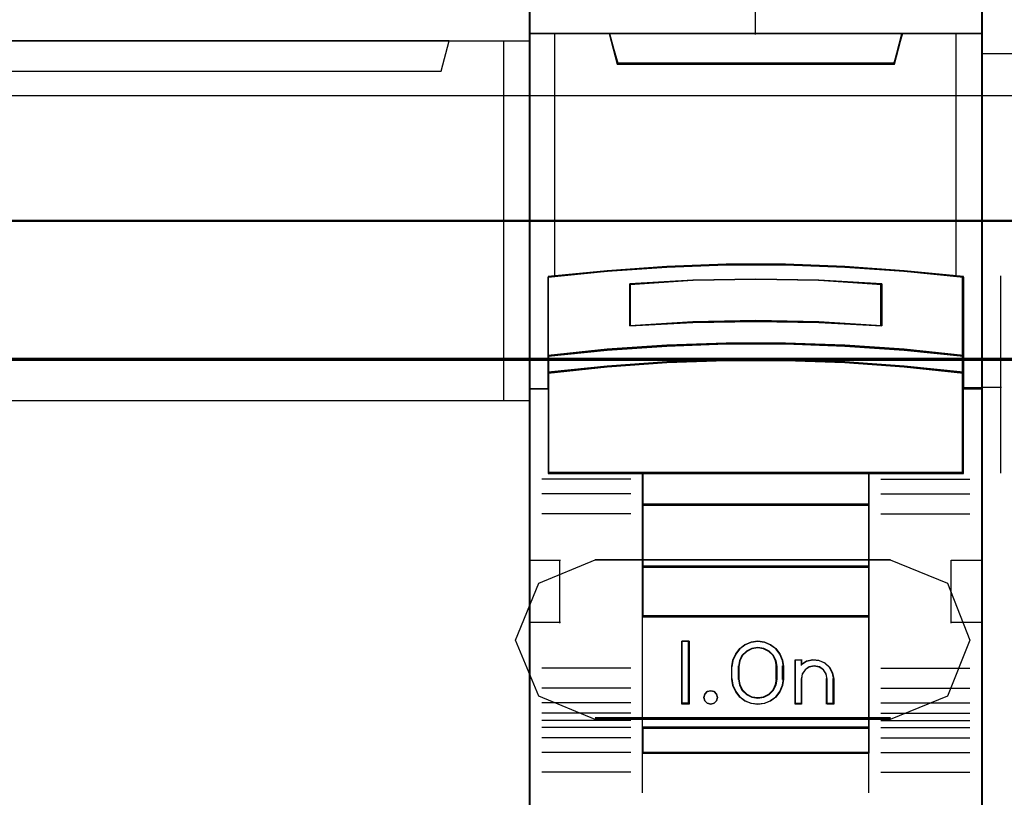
# Model space of a CAD drawing. Header units: millimetres. Extents: x 18084 to 52399, y 38174 to 56392.
# Tile 91 of 250: x 25309 to 25348, y 50796 to 50827. Entities that reach past the tile are written whole.
import ezdxf

# ---------------------------------------------------------------- set-up
doc = ezdxf.new("R2010")
doc.units = ezdxf.units.MM
doc.header["$LTSCALE"] = 100
for name, color, linetype in [('30', 7, 'Continuous'), ('45', 7, 'Continuous'), ('50', 7, 'Continuous')]:
    doc.layers.add(name, color=color, linetype=linetype)

# ---------------------------------------------------------------- blocks, each defined once
blk = doc.blocks.new('zw$F2DD')
at = {"layer": '45', "color": 7}
for points in [[(1.7997, 8.8016), (3.6001, 8.8016), (3.6001, 8.8016), (3.6001, 0.4985), (3.6001, 0.4985), (1.7997, 0.4985), (1.7997, 0.4985), (0, 0.4985), (0, 0.4985), (0, 8.8016), (0, 8.8016), (1.7997, 8.8016), (1.7997, 8.8016)], [(1.7997, 8.8011), (3.5995, 8.8011), (3.5995, 0.4991), (1.7997, 0.4991), (0.0005, 0.4991), (0.0005, 8.8011), (1.7997, 8.8011)], [(0, 6.9012), (1.7997, 6.9012), (1.7997, 6.9012), (3.6001, 6.9012), (3.6001, 5.47), (1.7997, 5.47), (1.7997, 5.47), (0, 5.47), (0, 6.9012)], [(0.0005, 6.9006), (1.7997, 6.9006), (3.5995, 6.9006), (3.5995, 5.4705), (1.7997, 5.4705), (0.0005, 5.4705), (0.0005, 6.9006)], [(0.3178, 6.9012), (0.35, 6.78), (0.35, 6.78), (3.25, 6.78), (3.25, 6.78), (3.2822, 6.9012), (0.3178, 6.9012)], [(0.3184, 6.9006), (0.3505, 6.7806), (3.2495, 6.7806), (3.2817, 6.9006), (0.3184, 6.9006)]]:
    blk.add_lwpolyline(points, close=True, dxfattribs=at)
blk.add_lwpolyline([(3.4993, 5.47), (3.4993, 6.9012)], dxfattribs=at)

msp = doc.modelspace()

# ---------------------------------------------------------------- linework, layer by layer
at = {"layer": '30', "color": 139}
for points in [[(25598.441, 50818.595), (25163.131, 50818.595), (25598.441, 50818.595)], [(25163.131, 50813.113), (25598.441, 50813.113), (25163.131, 50813.113)], [(25343.926, 50805.117), (25332.19, 50805.117), (25343.926, 50805.117)], [(25343.926, 50805.117), (25332.19, 50805.117), (25343.926, 50805.117)], [(25332.19, 50798.836), (25343.926, 50798.836), (25332.19, 50798.836)], [(25332.19, 50798.836), (25343.926, 50798.836), (25332.19, 50798.836)]]:
    msp.add_lwpolyline(points, close=True, dxfattribs=at)
at = {"layer": '30', "color": 7}
for points in [[(25163.131, 50813.044), (25598.441, 50813.044), (25598.441, 50813.23), (25598.441, 50815.432), (25598.441, 50818.595), (25598.257, 50818.595), (25163.315, 50818.595), (25163.131, 50818.595), (25163.131, 50815.432), (25163.131, 50813.23), (25163.131, 50813.044)], [(25163.131, 50813.044), (25598.441, 50813.044), (25598.441, 50813.23), (25598.441, 50815.432), (25598.441, 50818.595), (25598.257, 50818.595), (25163.315, 50818.595), (25163.131, 50818.595), (25163.131, 50815.432), (25163.131, 50813.23), (25163.131, 50813.044)], [(25163.131, 50813.044), (25598.441, 50813.044), (25598.441, 50813.23), (25598.441, 50815.432), (25598.441, 50818.595), (25598.257, 50818.595), (25163.315, 50818.595), (25163.131, 50818.595), (25163.131, 50815.432), (25163.131, 50813.23), (25163.131, 50813.044)], [(25332.202, 50798.769), (25329.957, 50799.698), (25329.035, 50801.928), (25329.957, 50804.188), (25332.202, 50805.117), (25343.915, 50805.117), (25346.19, 50804.188), (25347.081, 50801.928), (25346.19, 50799.698), (25343.915, 50798.769), (25332.202, 50798.769)], [(25332.202, 50798.769), (25329.957, 50799.698), (25329.035, 50801.928), (25329.957, 50804.188), (25332.202, 50805.117), (25343.915, 50805.117), (25346.19, 50804.188), (25347.081, 50801.928), (25346.19, 50799.698), (25343.915, 50798.769), (25332.202, 50798.769)], [(25332.202, 50798.769), (25329.957, 50799.698), (25329.035, 50801.928), (25329.957, 50804.188), (25332.202, 50805.117), (25343.915, 50805.117), (25346.19, 50804.188), (25347.081, 50801.928), (25346.19, 50799.698), (25343.915, 50798.769), (25332.202, 50798.769)], [(25332.202, 50798.769), (25329.957, 50799.698), (25329.035, 50801.928), (25329.957, 50804.188), (25332.202, 50805.117), (25343.915, 50805.117), (25346.19, 50804.188), (25347.081, 50801.928), (25346.19, 50799.698), (25343.915, 50798.769), (25332.202, 50798.769)], [(25332.202, 50798.769), (25329.957, 50799.698), (25329.035, 50801.928), (25329.957, 50804.188), (25332.202, 50805.117), (25343.915, 50805.117), (25346.19, 50804.188), (25347.081, 50801.928), (25346.19, 50799.698), (25343.915, 50798.769), (25332.202, 50798.769)], [(25332.202, 50798.769), (25329.957, 50799.698), (25329.035, 50801.928), (25329.957, 50804.188), (25332.202, 50805.117), (25343.915, 50805.117), (25346.19, 50804.188), (25347.081, 50801.928), (25346.19, 50799.698), (25343.915, 50798.769), (25332.202, 50798.769)]]:
    msp.add_lwpolyline(points, close=True, dxfattribs=at)
at = {"layer": '30', "color": 59}
for points in [[(25163.131, 50813.044), (25598.441, 50813.044), (25598.441, 50813.23), (25598.441, 50815.432), (25598.441, 50818.595), (25598.257, 50818.595), (25163.315, 50818.595), (25163.131, 50818.595), (25163.131, 50815.432), (25163.131, 50813.23), (25163.131, 50813.044)], [(25163.163, 50813.076), (25598.406, 50813.076), (25598.406, 50813.26), (25598.406, 50815.436), (25598.406, 50818.562), (25598.222, 50818.562), (25163.347, 50818.562), (25163.163, 50818.562), (25163.163, 50815.436), (25163.163, 50813.26), (25163.163, 50813.076)], [(25332.202, 50798.769), (25329.957, 50799.698), (25329.035, 50801.928), (25329.957, 50804.188), (25332.202, 50805.117), (25343.915, 50805.117), (25346.19, 50804.188), (25347.081, 50801.928), (25346.19, 50799.698), (25343.915, 50798.769), (25332.202, 50798.769)], [(25332.202, 50798.769), (25329.957, 50799.698), (25329.035, 50801.928), (25329.957, 50804.188), (25332.202, 50805.117), (25343.915, 50805.117), (25346.19, 50804.188), (25347.081, 50801.928), (25346.19, 50799.698), (25343.915, 50798.769), (25332.202, 50798.769)]]:
    msp.add_lwpolyline(points, close=True, dxfattribs=at)
at = {"layer": '30', "color": 7}
msp.add_lwpolyline([(25598.441, 50813.113), (25163.131, 50813.113)], dxfattribs=at)
msp.add_lwpolyline([(25598.441, 50813.113), (25163.131, 50813.113)], dxfattribs=at)
msp.add_lwpolyline([(25598.441, 50813.113), (25163.131, 50813.113)], dxfattribs=at)
at = {"layer": '30', "color": 59}
msp.add_lwpolyline([(25598.441, 50813.113), (25163.131, 50813.113)], dxfattribs=at)
at = {"layer": '45', "color": 7}
for points in [[(25347.571, 50844.744), (25329.582, 50844.744), (25329.582, 50762.977), (25347.571, 50762.977), (25347.571, 50844.744)], [(25347.571, 50844.744), (25329.582, 50844.744), (25329.582, 50762.977), (25347.571, 50762.977), (25347.571, 50844.744)], [(25347.551, 50844.724), (25329.602, 50844.724), (25329.602, 50762.994), (25347.551, 50762.994), (25347.551, 50844.724)], [(25347.551, 50844.724), (25329.602, 50844.724), (25329.602, 50762.994), (25347.551, 50762.994), (25347.551, 50844.724)], [(25337.397, 50816.832), (25339.757, 50816.832), (25342.117, 50816.744), (25344.471, 50816.58), (25346.825, 50816.349), (25346.825, 50813.211), (25346.825, 50812.541), (25346.825, 50811.909), (25347.571, 50811.909), (25347.571, 50826.031), (25346.569, 50826.031), (25344.393, 50826.031), (25344.076, 50824.849), (25333.077, 50824.849), (25332.76, 50826.031), (25330.584, 50826.031), (25329.582, 50826.031), (25329.582, 50811.909), (25330.328, 50811.909), (25330.328, 50812.541), (25330.328, 50813.211), (25330.328, 50816.349), (25332.671, 50816.58), (25335.037, 50816.744), (25337.397, 50816.832)], [(25337.397, 50816.832), (25339.757, 50816.832), (25342.117, 50816.744), (25344.471, 50816.58), (25346.825, 50816.349), (25346.825, 50813.211), (25346.825, 50812.541), (25346.825, 50811.909), (25347.571, 50811.909), (25347.571, 50826.031), (25346.569, 50826.031), (25344.393, 50826.031), (25344.076, 50824.849), (25333.077, 50824.849), (25332.76, 50826.031), (25330.584, 50826.031), (25329.582, 50826.031), (25329.582, 50811.909), (25330.328, 50811.909), (25330.328, 50812.541), (25330.328, 50813.211), (25330.328, 50816.349), (25332.671, 50816.58), (25335.037, 50816.744), (25337.397, 50816.832)], [(25333.072, 50824.812), (25344.084, 50824.812), (25344.401, 50826.031), (25338.572, 50826.031), (25332.754, 50826.031), (25333.072, 50824.812)], [(25333.072, 50824.812), (25344.084, 50824.812), (25344.401, 50826.031), (25338.572, 50826.031), (25332.754, 50826.031), (25333.072, 50824.812)], [(25342.117, 50813.611), (25344.471, 50813.45), (25346.826, 50813.207), (25346.826, 50816.372), (25344.471, 50816.604), (25342.117, 50816.771), (25339.757, 50816.859), (25337.397, 50816.859), (25335.036, 50816.771), (25332.671, 50816.604), (25330.327, 50816.372), (25330.327, 50813.207), (25332.671, 50813.45), (25335.036, 50813.611), (25337.397, 50813.694), (25339.757, 50813.694), (25342.117, 50813.611)], [(25342.117, 50813.611), (25344.471, 50813.45), (25346.826, 50813.207), (25346.826, 50816.372), (25344.471, 50816.604), (25342.117, 50816.771), (25339.757, 50816.859), (25337.397, 50816.859), (25335.036, 50816.771), (25332.671, 50816.604), (25330.327, 50816.372), (25330.327, 50813.207), (25332.671, 50813.45), (25335.036, 50813.611), (25337.397, 50813.694), (25339.757, 50813.694), (25342.117, 50813.611)], [(25343.584, 50816.081), (25343.584, 50814.408), (25341.08, 50814.548), (25338.571, 50814.592), (25336.073, 50814.548), (25333.569, 50814.408), (25333.569, 50816.081), (25336.073, 50816.226), (25338.571, 50816.271), (25341.08, 50816.226), (25343.584, 50816.081)], [(25341.08, 50814.548), (25343.584, 50814.408), (25343.584, 50816.081), (25341.08, 50816.226), (25338.571, 50816.271), (25336.073, 50816.226), (25333.569, 50816.081), (25333.569, 50814.408), (25336.073, 50814.548), (25338.571, 50814.592), (25341.08, 50814.548)], [(25343.584, 50816.081), (25343.584, 50814.408), (25341.08, 50814.548), (25338.571, 50814.592), (25336.073, 50814.548), (25333.569, 50814.408), (25333.569, 50816.081), (25336.073, 50816.226), (25338.571, 50816.271), (25341.08, 50816.226), (25343.584, 50816.081)], [(25341.08, 50814.548), (25343.584, 50814.408), (25343.584, 50816.081), (25341.08, 50816.226), (25338.571, 50816.271), (25336.073, 50816.226), (25333.569, 50816.081), (25333.569, 50814.408), (25336.073, 50814.548), (25338.571, 50814.592), (25341.08, 50814.548)], [(25344.471, 50813.481), (25342.117, 50813.645), (25339.757, 50813.73), (25337.397, 50813.73), (25335.036, 50813.645), (25332.671, 50813.481), (25330.327, 50813.231), (25330.327, 50812.539), (25332.671, 50812.789), (25335.036, 50812.953), (25337.397, 50813.038), (25339.757, 50813.038), (25342.117, 50812.953), (25344.471, 50812.789), (25346.826, 50812.539), (25346.826, 50813.231), (25344.471, 50813.481)], [(25344.471, 50813.481), (25342.117, 50813.645), (25339.757, 50813.73), (25337.397, 50813.73), (25335.036, 50813.645), (25332.671, 50813.481), (25330.327, 50813.231), (25330.327, 50812.539), (25332.671, 50812.789), (25335.036, 50812.953), (25337.397, 50813.038), (25339.757, 50813.038), (25342.117, 50812.953), (25344.471, 50812.789), (25346.826, 50812.539), (25346.826, 50813.231), (25344.471, 50813.481)], [(25342.117, 50812.977), (25339.757, 50813.06), (25337.397, 50813.06), (25335.036, 50812.977), (25332.671, 50812.817), (25330.327, 50812.574), (25330.327, 50811.938), (25330.327, 50808.544), (25334.079, 50808.544), (25343.074, 50808.544), (25346.826, 50808.544), (25346.826, 50811.938), (25346.826, 50812.574), (25344.471, 50812.817), (25342.117, 50812.977)], [(25342.117, 50812.977), (25339.757, 50813.06), (25337.397, 50813.06), (25335.036, 50812.977), (25332.671, 50812.817), (25330.327, 50812.574), (25330.327, 50811.938), (25330.327, 50808.544), (25334.079, 50808.544), (25343.074, 50808.544), (25346.826, 50808.544), (25346.826, 50811.938), (25346.826, 50812.574), (25344.471, 50812.817), (25342.117, 50812.977)], [(25334.069, 50807.288), (25343.084, 50807.288), (25343.084, 50808.584), (25334.069, 50808.584), (25334.069, 50807.288)], [(25334.069, 50807.288), (25343.084, 50807.288), (25343.084, 50808.584), (25334.069, 50808.584), (25334.069, 50807.288)], [(25343.084, 50807.33), (25334.069, 50807.33), (25334.069, 50804.824), (25343.084, 50804.824), (25343.084, 50807.33)], [(25343.084, 50807.33), (25334.069, 50807.33), (25334.069, 50804.824), (25343.084, 50804.824), (25343.084, 50807.33)], [(25343.084, 50804.864), (25334.069, 50804.864), (25334.069, 50802.856), (25343.084, 50802.856), (25343.084, 50804.864)], [(25343.084, 50804.864), (25334.069, 50804.864), (25334.069, 50802.856), (25343.084, 50802.856), (25343.084, 50804.864)], [(25334.069, 50798.424), (25343.084, 50798.424), (25343.084, 50802.896), (25334.069, 50802.896), (25334.069, 50798.424)], [(25334.069, 50798.424), (25343.084, 50798.424), (25343.084, 50802.896), (25334.069, 50802.896), (25334.069, 50798.424)], [(25335.932, 50801.884), (25335.932, 50799.377), (25335.636, 50799.377), (25335.636, 50801.884), (25335.932, 50801.884)], [(25335.932, 50801.884), (25335.932, 50799.377), (25335.636, 50799.377), (25335.636, 50801.884), (25335.932, 50801.884)], [(25339.634, 50801.137), (25339.673, 50800.887), (25339.673, 50800.374), (25339.634, 50800.124), (25339.526, 50799.879), (25339.373, 50799.667), (25339.164, 50799.517), (25338.915, 50799.416), (25338.654, 50799.377), (25338.388, 50799.416), (25338.139, 50799.517), (25337.935, 50799.667), (25337.776, 50799.879), (25337.668, 50800.124), (25337.629, 50800.374), (25337.629, 50800.887), (25337.668, 50801.137), (25337.776, 50801.382), (25337.935, 50801.594), (25338.139, 50801.744), (25338.388, 50801.845), (25338.654, 50801.884), (25338.915, 50801.845), (25339.164, 50801.744), (25339.373, 50801.594), (25339.526, 50801.382), (25339.634, 50801.137)], [(25339.634, 50801.137), (25339.673, 50800.887), (25339.673, 50800.374), (25339.634, 50800.124), (25339.526, 50799.879), (25339.373, 50799.667), (25339.164, 50799.517), (25338.915, 50799.416), (25338.654, 50799.377), (25338.388, 50799.416), (25338.139, 50799.517), (25337.935, 50799.667), (25337.776, 50799.879), (25337.668, 50800.124), (25337.629, 50800.374), (25337.629, 50800.887), (25337.668, 50801.137), (25337.776, 50801.382), (25337.935, 50801.594), (25338.139, 50801.744), (25338.388, 50801.845), (25338.654, 50801.884), (25338.915, 50801.845), (25339.164, 50801.744), (25339.373, 50801.594), (25339.526, 50801.382), (25339.634, 50801.137)], [(25339.42, 50800.372), (25339.42, 50800.886), (25339.38, 50801.11), (25339.277, 50801.322), (25339.1, 50801.49), (25338.889, 50801.596), (25338.655, 50801.635), (25338.416, 50801.596), (25338.204, 50801.49), (25338.027, 50801.322), (25337.925, 50801.11), (25337.885, 50800.886), (25337.885, 50800.372), (25337.925, 50800.148), (25338.027, 50799.936), (25338.204, 50799.768), (25338.416, 50799.662), (25338.655, 50799.628), (25338.889, 50799.662), (25339.1, 50799.768), (25339.277, 50799.936), (25339.38, 50800.148), (25339.42, 50800.372)], [(25339.42, 50800.372), (25339.42, 50800.886), (25339.38, 50801.11), (25339.277, 50801.322), (25339.1, 50801.49), (25338.889, 50801.596), (25338.655, 50801.635), (25338.416, 50801.596), (25338.204, 50801.49), (25338.027, 50801.322), (25337.925, 50801.11), (25337.885, 50800.886), (25337.885, 50800.372), (25337.925, 50800.148), (25338.027, 50799.936), (25338.204, 50799.768), (25338.416, 50799.662), (25338.655, 50799.628), (25338.889, 50799.662), (25339.1, 50799.768), (25339.277, 50799.936), (25339.38, 50800.148), (25339.42, 50800.372)], [(25340.595, 50801.088), (25340.847, 50801.144), (25341.086, 50801.122), (25341.32, 50801.021), (25341.503, 50800.847), (25341.628, 50800.628), (25341.668, 50800.381), (25341.668, 50799.377), (25341.406, 50799.377), (25341.406, 50800.381), (25341.366, 50800.583), (25341.263, 50800.746), (25341.098, 50800.858), (25340.892, 50800.897), (25340.698, 50800.858), (25340.538, 50800.746), (25340.418, 50800.583), (25340.384, 50800.381), (25340.384, 50799.377), (25340.133, 50799.377), (25340.133, 50801.144), (25340.384, 50801.144), (25340.384, 50800.953), (25340.595, 50801.088)], [(25340.595, 50801.088), (25340.847, 50801.144), (25341.086, 50801.122), (25341.32, 50801.021), (25341.503, 50800.847), (25341.628, 50800.628), (25341.668, 50800.381), (25341.668, 50799.377), (25341.406, 50799.377), (25341.406, 50800.381), (25341.366, 50800.583), (25341.263, 50800.746), (25341.098, 50800.858), (25340.892, 50800.897), (25340.698, 50800.858), (25340.538, 50800.746), (25340.418, 50800.583), (25340.384, 50800.381), (25340.384, 50799.377), (25340.133, 50799.377), (25340.133, 50801.144), (25340.384, 50801.144), (25340.384, 50800.953), (25340.595, 50801.088)], [(25337.017, 50799.78), (25337.052, 50799.65), (25337.017, 50799.52), (25336.921, 50799.419), (25336.789, 50799.377), (25336.645, 50799.419), (25336.555, 50799.52), (25336.513, 50799.65), (25336.555, 50799.78), (25336.645, 50799.881), (25336.789, 50799.911), (25336.921, 50799.881), (25337.017, 50799.78)], [(25337.017, 50799.78), (25337.052, 50799.65), (25337.017, 50799.52), (25336.921, 50799.419), (25336.789, 50799.377), (25336.645, 50799.419), (25336.555, 50799.52), (25336.513, 50799.65), (25336.555, 50799.78), (25336.645, 50799.881), (25336.789, 50799.911), (25336.921, 50799.881), (25337.017, 50799.78)], [(25343.084, 50798.464), (25334.069, 50798.464), (25334.069, 50797.437), (25343.084, 50797.437), (25343.084, 50798.464)], [(25343.084, 50798.464), (25334.069, 50798.464), (25334.069, 50797.437), (25343.084, 50797.437), (25343.084, 50798.464)]]:
    msp.add_lwpolyline(points, close=True, dxfattribs=at)
at = {"layer": '45', "color": 139}
for points in [[(25347.571, 50844.744), (25329.582, 50844.744), (25329.582, 50762.977), (25347.571, 50762.977), (25347.571, 50844.744)], [(25347.571, 50844.744), (25329.582, 50844.744), (25329.582, 50762.977), (25347.571, 50762.977), (25347.571, 50844.744)], [(25342.11, 50812.961), (25339.755, 50813.043), (25337.4, 50813.043), (25335.046, 50812.961), (25332.685, 50812.802), (25330.347, 50812.56), (25330.347, 50811.93), (25330.347, 50808.564), (25334.09, 50808.564), (25343.065, 50808.564), (25346.809, 50808.564), (25346.809, 50811.93), (25346.809, 50812.56), (25344.459, 50812.802), (25342.11, 50812.961)], [(25342.11, 50812.961), (25339.755, 50813.043), (25337.4, 50813.043), (25335.046, 50812.961), (25332.685, 50812.802), (25330.347, 50812.56), (25330.347, 50811.93), (25330.347, 50808.564), (25334.09, 50808.564), (25343.065, 50808.564), (25346.809, 50808.564), (25346.809, 50811.93), (25346.809, 50812.56), (25344.459, 50812.802), (25342.11, 50812.961)], [(25337.052, 50799.65), (25337.017, 50799.78), (25336.921, 50799.881), (25336.789, 50799.911), (25336.645, 50799.881), (25336.555, 50799.78), (25336.513, 50799.65), (25336.555, 50799.52), (25336.645, 50799.419), (25336.789, 50799.377), (25336.921, 50799.419), (25337.017, 50799.52), (25337.052, 50799.65)], [(25337.052, 50799.65), (25337.017, 50799.78), (25336.921, 50799.881), (25336.789, 50799.911), (25336.645, 50799.881), (25336.555, 50799.78), (25336.513, 50799.65), (25336.555, 50799.52), (25336.645, 50799.419), (25336.789, 50799.377), (25336.921, 50799.419), (25337.017, 50799.52), (25337.052, 50799.65)]]:
    msp.add_lwpolyline(points, close=True, dxfattribs=at)
at = {"layer": '45', "color": 159}
msp.add_lwpolyline([(25347.551, 50844.724), (25374.653, 50844.724), (25374.653, 50759.723), (25347.551, 50759.723), (25347.551, 50844.724)], dxfattribs=at)
at = {"layer": '45', "color": 179}
msp.add_lwpolyline([(25347.579, 50844.697), (25374.629, 50844.697), (25374.629, 50759.751), (25347.579, 50759.751), (25347.579, 50844.697)], close=True, dxfattribs=at)
at = {"layer": '45', "color": 139}
for points in [[(25338.551, 50833.22), (25338.551, 50825.991)], [(25338.551, 50833.22), (25338.551, 50825.991)], [(25329.582, 50826.031), (25347.571, 50826.031)], [(25329.582, 50826.031), (25347.571, 50826.031)], [(25332.754, 50826.031), (25333.11, 50824.812)], [(25332.754, 50826.031), (25333.11, 50824.812)], [(25344.401, 50826.031), (25344.043, 50824.812)], [(25344.401, 50826.031), (25344.043, 50824.812)], [(25333.07, 50824.852), (25344.083, 50824.852)], [(25333.07, 50824.852), (25344.083, 50824.852)], [(25346.826, 50816.336), (25344.471, 50816.586), (25342.117, 50816.764), (25339.757, 50816.859), (25337.397, 50816.859), (25335.036, 50816.764), (25332.671, 50816.586), (25330.327, 50816.336)], [(25346.826, 50816.336), (25344.471, 50816.586), (25342.117, 50816.764), (25339.757, 50816.859), (25337.397, 50816.859), (25335.036, 50816.764), (25332.671, 50816.586), (25330.327, 50816.336)], [(25343.584, 50816.045), (25341.08, 50816.218), (25338.571, 50816.271), (25336.073, 50816.218), (25333.569, 50816.045)], [(25343.584, 50816.045), (25341.08, 50816.218), (25338.571, 50816.271), (25336.073, 50816.218), (25333.569, 50816.045)], [(25346.786, 50808.544), (25346.786, 50816.375)], [(25346.786, 50808.544), (25346.786, 50816.375)], [(25346.786, 50808.544), (25346.786, 50816.375)], [(25346.786, 50808.544), (25346.786, 50816.375)], [(25348.297, 50816.395), (25348.297, 50808.564)], [(25348.297, 50816.395), (25348.297, 50808.564)], [(25333.569, 50814.408), (25333.569, 50816.085)], [(25333.569, 50814.408), (25333.569, 50816.085)], [(25343.544, 50814.408), (25343.544, 50816.085)], [(25343.544, 50814.408), (25343.544, 50816.085)], [(25343.584, 50814.408), (25341.08, 50814.575), (25338.571, 50814.628), (25336.073, 50814.575), (25333.569, 50814.408)], [(25343.584, 50814.408), (25341.08, 50814.575), (25338.571, 50814.628), (25336.073, 50814.575), (25333.569, 50814.408)], [(25346.826, 50813.207), (25344.471, 50813.468), (25342.117, 50813.641), (25339.757, 50813.73), (25337.397, 50813.73), (25335.036, 50813.641), (25332.671, 50813.468), (25330.327, 50813.207)], [(25346.826, 50813.207), (25344.471, 50813.468), (25342.117, 50813.641), (25339.757, 50813.73), (25337.397, 50813.73), (25335.036, 50813.641), (25332.671, 50813.468), (25330.327, 50813.207)], [(25346.826, 50812.539), (25344.471, 50812.8), (25342.117, 50812.971), (25339.757, 50813.06), (25337.397, 50813.06), (25335.036, 50812.971), (25332.671, 50812.8), (25330.327, 50812.539)], [(25346.826, 50812.539), (25344.471, 50812.8), (25342.117, 50812.971), (25339.757, 50813.06), (25337.397, 50813.06), (25335.036, 50812.971), (25332.671, 50812.8), (25330.327, 50812.539)], [(25347.571, 50811.948), (25346.786, 50811.948)], [(25347.571, 50811.948), (25346.786, 50811.948)], [(25347.571, 50811.948), (25346.786, 50811.948)], [(25347.571, 50811.948), (25346.786, 50811.948)], [(25348.336, 50811.968), (25347.551, 50811.968)], [(25348.336, 50811.968), (25347.551, 50811.968)], [(25333.612, 50808.321), (25330.084, 50808.321)], [(25333.612, 50808.321), (25330.084, 50808.321)], [(25346.826, 50808.584), (25330.327, 50808.584)], [(25346.826, 50808.584), (25330.327, 50808.584)], [(25334.069, 50808.584), (25334.069, 50797.437)], [(25334.069, 50808.584), (25343.084, 50808.584)], [(25334.069, 50808.584), (25334.069, 50797.437)], [(25334.069, 50808.584), (25343.084, 50808.584)], [(25343.045, 50808.584), (25343.045, 50797.437)], [(25343.045, 50808.584), (25343.045, 50797.437)], [(25343.544, 50808.321), (25347.072, 50808.321)], [(25343.544, 50808.321), (25347.072, 50808.321)], [(25333.612, 50807.735), (25330.084, 50807.735)], [(25333.612, 50807.735), (25330.084, 50807.735)], [(25343.544, 50807.735), (25347.072, 50807.735)], [(25343.544, 50807.735), (25347.072, 50807.735)], [(25334.069, 50807.33), (25343.084, 50807.33)], [(25334.069, 50807.33), (25343.084, 50807.33)], [(25333.612, 50806.951), (25330.084, 50806.951)], [(25333.612, 50806.951), (25330.084, 50806.951)], [(25343.544, 50806.951), (25347.072, 50806.951)], [(25343.544, 50806.951), (25347.072, 50806.951)], [(25329.582, 50805.11), (25330.817, 50805.11)], [(25329.582, 50805.11), (25330.817, 50805.11)], [(25330.777, 50805.11), (25330.777, 50802.603)], [(25330.777, 50805.11), (25330.777, 50802.603)], [(25334.069, 50804.864), (25343.084, 50804.864)], [(25334.069, 50804.864), (25343.084, 50804.864)], [(25346.337, 50802.603), (25346.337, 50805.11)], [(25346.337, 50805.11), (25347.571, 50805.11)], [(25346.337, 50802.603), (25346.337, 50805.11)], [(25346.337, 50805.11), (25347.571, 50805.11)], [(25346.337, 50802.603), (25346.337, 50805.11)], [(25346.337, 50805.11), (25347.571, 50805.11)], [(25346.337, 50802.603), (25346.337, 50805.11)], [(25346.337, 50805.11), (25347.571, 50805.11)], [(25334.069, 50802.896), (25343.084, 50802.896)], [(25334.069, 50802.896), (25343.084, 50802.896)], [(25329.582, 50802.645), (25330.817, 50802.645)], [(25329.582, 50802.645), (25330.817, 50802.645)], [(25346.337, 50802.645), (25347.571, 50802.645)], [(25346.337, 50802.645), (25347.571, 50802.645)], [(25346.337, 50802.645), (25347.571, 50802.645)], [(25346.337, 50802.645), (25347.571, 50802.645)], [(25335.932, 50801.884), (25335.636, 50801.884)], [(25335.636, 50801.884), (25335.636, 50799.377)], [(25335.932, 50801.884), (25335.636, 50801.884)], [(25335.636, 50801.884), (25335.636, 50799.377)], [(25335.892, 50801.884), (25335.892, 50799.377)], [(25335.892, 50801.884), (25335.892, 50799.377)], [(25339.673, 50800.861), (25339.634, 50801.118), (25339.526, 50801.37), (25339.373, 50801.587), (25339.164, 50801.741), (25338.915, 50801.844), (25338.654, 50801.884), (25338.388, 50801.844), (25338.139, 50801.741), (25337.935, 50801.587), (25337.776, 50801.37), (25337.668, 50801.118), (25337.629, 50800.861)], [(25339.673, 50800.861), (25339.634, 50801.118), (25339.526, 50801.37), (25339.373, 50801.587), (25339.164, 50801.741), (25338.915, 50801.844), (25338.654, 50801.884), (25338.388, 50801.844), (25338.139, 50801.741), (25337.935, 50801.587), (25337.776, 50801.37), (25337.668, 50801.118), (25337.629, 50800.861)], [(25339.42, 50800.861), (25339.38, 50801.092), (25339.277, 50801.312), (25339.1, 50801.485), (25338.889, 50801.595), (25338.655, 50801.635), (25338.416, 50801.595), (25338.204, 50801.485), (25338.027, 50801.312), (25337.925, 50801.092), (25337.885, 50800.861)], [(25339.42, 50800.861), (25339.38, 50801.092), (25339.277, 50801.312), (25339.1, 50801.485), (25338.889, 50801.595), (25338.655, 50801.635), (25338.416, 50801.595), (25338.204, 50801.485), (25338.027, 50801.312), (25337.925, 50801.092), (25337.885, 50800.861)], [(25337.629, 50800.358), (25337.629, 50800.901)], [(25337.629, 50800.358), (25337.629, 50800.901)], [(25337.885, 50800.358), (25337.885, 50800.901)], [(25337.885, 50800.358), (25337.885, 50800.901)], [(25339.378, 50800.358), (25339.378, 50800.901)], [(25339.378, 50800.358), (25339.378, 50800.901)], [(25339.634, 50800.358), (25339.634, 50800.901)], [(25339.634, 50800.358), (25339.634, 50800.901)], [(25340.133, 50801.144), (25340.419, 50801.144)], [(25340.133, 50801.144), (25340.133, 50799.377)], [(25340.133, 50801.144), (25340.419, 50801.144)], [(25340.133, 50801.144), (25340.133, 50799.377)], [(25340.379, 50801.144), (25340.379, 50800.916)], [(25341.668, 50800.358), (25341.628, 50800.612), (25341.502, 50800.838), (25341.319, 50801.017), (25341.084, 50801.121), (25340.843, 50801.144), (25340.591, 50801.086), (25340.379, 50800.947)], [(25340.379, 50801.144), (25340.379, 50800.916)], [(25341.668, 50800.358), (25341.628, 50800.612), (25341.502, 50800.838), (25341.319, 50801.017), (25341.084, 50801.121), (25340.843, 50801.144), (25340.591, 50801.086), (25340.379, 50800.947)], [(25341.413, 50800.358), (25341.372, 50800.57), (25341.268, 50800.741), (25341.101, 50800.86), (25340.893, 50800.901), (25340.697, 50800.86), (25340.535, 50800.741), (25340.414, 50800.57), (25340.379, 50800.358)], [(25341.413, 50800.358), (25341.372, 50800.57), (25341.268, 50800.741), (25341.101, 50800.86), (25340.893, 50800.901), (25340.697, 50800.86), (25340.535, 50800.741), (25340.414, 50800.57), (25340.379, 50800.358)], [(25333.612, 50800.809), (25330.084, 50800.809)], [(25333.612, 50800.809), (25330.084, 50800.809)], [(25343.544, 50800.809), (25347.072, 50800.809)], [(25343.544, 50800.809), (25347.072, 50800.809)], [(25337.629, 50800.397), (25337.668, 50800.141), (25337.776, 50799.89), (25337.935, 50799.674), (25338.139, 50799.52), (25338.388, 50799.417), (25338.654, 50799.377), (25338.915, 50799.417), (25339.164, 50799.52), (25339.373, 50799.674), (25339.526, 50799.89), (25339.634, 50800.141), (25339.673, 50800.397)], [(25337.629, 50800.397), (25337.668, 50800.141), (25337.776, 50799.89), (25337.935, 50799.674), (25338.139, 50799.52), (25338.388, 50799.417), (25338.654, 50799.377), (25338.915, 50799.417), (25339.164, 50799.52), (25339.373, 50799.674), (25339.526, 50799.89), (25339.634, 50800.141), (25339.673, 50800.397)], [(25337.885, 50800.397), (25337.925, 50800.166), (25338.027, 50799.946), (25338.204, 50799.773), (25338.416, 50799.663), (25338.655, 50799.628), (25338.889, 50799.663), (25339.1, 50799.773), (25339.277, 50799.946), (25339.38, 50800.166), (25339.42, 50800.397)], [(25337.885, 50800.397), (25337.925, 50800.166), (25338.027, 50799.946), (25338.204, 50799.773), (25338.416, 50799.663), (25338.655, 50799.628), (25338.889, 50799.663), (25339.1, 50799.773), (25339.277, 50799.946), (25339.38, 50800.166), (25339.42, 50800.397)], [(25340.379, 50800.397), (25340.379, 50799.377)], [(25340.379, 50800.397), (25340.379, 50799.377)], [(25341.373, 50800.397), (25341.373, 50799.377)], [(25341.373, 50800.397), (25341.373, 50799.377)], [(25341.629, 50800.397), (25341.629, 50799.377)], [(25341.629, 50800.397), (25341.629, 50799.377)], [(25333.612, 50800.02), (25330.084, 50800.02)], [(25333.612, 50800.02), (25330.084, 50800.02)], [(25343.544, 50800.02), (25347.072, 50800.02)], [(25343.544, 50800.02), (25347.072, 50800.02)], [(25333.612, 50799.434), (25330.084, 50799.434)], [(25333.612, 50799.434), (25330.084, 50799.434)], [(25335.932, 50799.417), (25335.636, 50799.417)], [(25335.932, 50799.417), (25335.636, 50799.417)], [(25340.133, 50799.417), (25340.419, 50799.417)], [(25340.133, 50799.417), (25340.419, 50799.417)], [(25341.373, 50799.417), (25341.668, 50799.417)], [(25341.373, 50799.417), (25341.668, 50799.417)], [(25343.544, 50799.434), (25347.072, 50799.434)], [(25343.544, 50799.434), (25347.072, 50799.434)], [(25333.612, 50799.032), (25330.084, 50799.032)], [(25333.612, 50799.032), (25330.084, 50799.032)], [(25343.544, 50799.032), (25347.072, 50799.032)], [(25343.544, 50799.032), (25347.072, 50799.032)], [(25333.612, 50798.737), (25330.084, 50798.737)], [(25333.612, 50798.737), (25330.084, 50798.737)], [(25343.544, 50798.737), (25347.072, 50798.737)], [(25343.544, 50798.737), (25347.072, 50798.737)], [(25333.612, 50798.452), (25330.084, 50798.452)], [(25333.612, 50798.452), (25330.084, 50798.452)], [(25334.069, 50798.464), (25343.084, 50798.464)], [(25334.069, 50798.464), (25343.084, 50798.464)], [(25343.544, 50798.452), (25347.072, 50798.452)], [(25343.544, 50798.452), (25347.072, 50798.452)], [(25333.612, 50798.052), (25330.084, 50798.052)], [(25333.612, 50798.052), (25330.084, 50798.052)], [(25343.544, 50798.052), (25347.072, 50798.052)], [(25343.544, 50798.052), (25347.072, 50798.052)], [(25333.612, 50797.462), (25330.084, 50797.462)], [(25333.612, 50797.462), (25330.084, 50797.462)], [(25334.069, 50797.477), (25343.084, 50797.477)], [(25334.069, 50797.477), (25334.069, 50795.854)], [(25334.069, 50797.477), (25343.084, 50797.477)], [(25334.069, 50797.477), (25334.069, 50795.854)], [(25343.045, 50797.477), (25343.045, 50795.854)], [(25343.045, 50797.477), (25343.045, 50795.854)], [(25343.544, 50797.462), (25347.072, 50797.462)], [(25343.544, 50797.462), (25347.072, 50797.462)], [(25333.612, 50796.677), (25330.084, 50796.677)], [(25333.612, 50796.677), (25330.084, 50796.677)], [(25343.544, 50796.677), (25347.072, 50796.677)], [(25343.544, 50796.677), (25347.072, 50796.677)]]:
    msp.add_lwpolyline(points, dxfattribs=at)
at = {"layer": '45', "color": 140}
for points in [[(25337.397, 50816.832), (25339.757, 50816.832), (25342.117, 50816.744), (25344.471, 50816.58), (25346.825, 50816.349), (25346.825, 50813.211), (25346.825, 50812.541), (25346.825, 50811.909), (25347.571, 50811.909), (25347.571, 50826.031), (25346.569, 50826.031), (25344.393, 50826.031), (25344.076, 50824.849), (25333.077, 50824.849), (25332.76, 50826.031), (25330.584, 50826.031), (25329.582, 50826.031), (25329.582, 50811.909), (25330.328, 50811.909), (25330.328, 50812.541), (25330.328, 50813.211), (25330.328, 50816.349), (25332.671, 50816.58), (25335.037, 50816.744), (25337.397, 50816.832)], [(25337.397, 50816.832), (25339.757, 50816.832), (25342.117, 50816.744), (25344.471, 50816.58), (25346.825, 50816.349), (25346.825, 50813.211), (25346.825, 50812.541), (25346.825, 50811.909), (25347.571, 50811.909), (25347.571, 50826.031), (25346.569, 50826.031), (25344.393, 50826.031), (25344.076, 50824.849), (25333.077, 50824.849), (25332.76, 50826.031), (25330.584, 50826.031), (25329.582, 50826.031), (25329.582, 50811.909), (25330.328, 50811.909), (25330.328, 50812.541), (25330.328, 50813.211), (25330.328, 50816.349), (25332.671, 50816.58), (25335.037, 50816.744), (25337.397, 50816.832)], [(25333.088, 50824.832), (25344.065, 50824.832), (25344.381, 50826.011), (25338.571, 50826.011), (25332.772, 50826.011), (25333.088, 50824.832)], [(25333.088, 50824.832), (25344.065, 50824.832), (25344.381, 50826.011), (25338.571, 50826.011), (25332.772, 50826.011), (25333.088, 50824.832)]]:
    msp.add_lwpolyline(points, close=True, dxfattribs=at)
at = {"layer": '45', "color": 59}
for points in [[(25337.399, 50816.838), (25339.754, 50816.838), (25342.109, 50816.751), (25344.458, 50816.586), (25346.807, 50816.356), (25346.807, 50813.227), (25346.807, 50812.559), (25346.807, 50811.929), (25347.551, 50811.929), (25347.551, 50826.011), (25346.552, 50826.011), (25344.38, 50826.011), (25344.064, 50824.833), (25333.09, 50824.833), (25332.773, 50826.011), (25330.601, 50826.011), (25329.602, 50826.011), (25329.602, 50811.929), (25330.346, 50811.929), (25330.346, 50812.559), (25330.346, 50813.227), (25330.346, 50816.356), (25332.684, 50816.586), (25335.044, 50816.751), (25337.399, 50816.838)], [(25337.399, 50816.838), (25339.754, 50816.838), (25342.109, 50816.751), (25344.458, 50816.586), (25346.807, 50816.356), (25346.807, 50813.227), (25346.807, 50812.559), (25346.807, 50811.929), (25347.551, 50811.929), (25347.551, 50826.011), (25346.552, 50826.011), (25344.38, 50826.011), (25344.064, 50824.833), (25333.09, 50824.833), (25332.773, 50826.011), (25330.601, 50826.011), (25329.602, 50826.011), (25329.602, 50811.929), (25330.346, 50811.929), (25330.346, 50812.559), (25330.346, 50813.227), (25330.346, 50816.356), (25332.684, 50816.586), (25335.044, 50816.751), (25337.399, 50816.838)], [(25333.072, 50824.812), (25344.084, 50824.812), (25344.401, 50826.031), (25338.572, 50826.031), (25332.754, 50826.031), (25333.072, 50824.812)], [(25333.072, 50824.812), (25344.084, 50824.812), (25344.401, 50826.031), (25338.572, 50826.031), (25332.754, 50826.031), (25333.072, 50824.812)], [(25342.117, 50813.611), (25344.471, 50813.45), (25346.826, 50813.207), (25346.826, 50816.372), (25344.471, 50816.604), (25342.117, 50816.771), (25339.757, 50816.859), (25337.397, 50816.859), (25335.036, 50816.771), (25332.671, 50816.604), (25330.327, 50816.372), (25330.327, 50813.207), (25332.671, 50813.45), (25335.036, 50813.611), (25337.397, 50813.694), (25339.757, 50813.694), (25342.117, 50813.611)], [(25342.117, 50813.611), (25344.471, 50813.45), (25346.826, 50813.207), (25346.826, 50816.372), (25344.471, 50816.604), (25342.117, 50816.771), (25339.757, 50816.859), (25337.397, 50816.859), (25335.036, 50816.771), (25332.671, 50816.604), (25330.327, 50816.372), (25330.327, 50813.207), (25332.671, 50813.45), (25335.036, 50813.611), (25337.397, 50813.694), (25339.757, 50813.694), (25342.117, 50813.611)], [(25343.584, 50816.081), (25343.584, 50814.408), (25341.08, 50814.548), (25338.571, 50814.592), (25336.073, 50814.548), (25333.569, 50814.408), (25333.569, 50816.081), (25336.073, 50816.226), (25338.571, 50816.271), (25341.08, 50816.226), (25343.584, 50816.081)], [(25341.08, 50814.548), (25343.584, 50814.408), (25343.584, 50816.081), (25341.08, 50816.226), (25338.571, 50816.271), (25336.073, 50816.226), (25333.569, 50816.081), (25333.569, 50814.408), (25336.073, 50814.548), (25338.571, 50814.592), (25341.08, 50814.548)], [(25343.584, 50816.081), (25343.584, 50814.408), (25341.08, 50814.548), (25338.571, 50814.592), (25336.073, 50814.548), (25333.569, 50814.408), (25333.569, 50816.081), (25336.073, 50816.226), (25338.571, 50816.271), (25341.08, 50816.226), (25343.584, 50816.081)], [(25341.08, 50814.548), (25343.584, 50814.408), (25343.584, 50816.081), (25341.08, 50816.226), (25338.571, 50816.271), (25336.073, 50816.226), (25333.569, 50816.081), (25333.569, 50814.408), (25336.073, 50814.548), (25338.571, 50814.592), (25341.08, 50814.548)], [(25341.07, 50814.562), (25343.564, 50814.425), (25343.564, 50816.067), (25341.07, 50816.21), (25338.571, 50816.254), (25336.083, 50816.21), (25333.589, 50816.067), (25333.589, 50814.425), (25336.083, 50814.562), (25338.571, 50814.606), (25341.07, 50814.562)], [(25341.07, 50814.562), (25343.564, 50814.425), (25343.564, 50816.067), (25341.07, 50816.21), (25338.571, 50816.254), (25336.083, 50816.21), (25333.589, 50816.067), (25333.589, 50814.425), (25336.083, 50814.562), (25338.571, 50814.606), (25341.07, 50814.562)], [(25344.471, 50813.481), (25342.117, 50813.645), (25339.757, 50813.73), (25337.397, 50813.73), (25335.036, 50813.645), (25332.671, 50813.481), (25330.327, 50813.231), (25330.327, 50812.539), (25332.671, 50812.789), (25335.036, 50812.953), (25337.397, 50813.038), (25339.757, 50813.038), (25342.117, 50812.953), (25344.471, 50812.789), (25346.826, 50812.539), (25346.826, 50813.231), (25344.471, 50813.481)], [(25344.471, 50813.481), (25342.117, 50813.645), (25339.757, 50813.73), (25337.397, 50813.73), (25335.036, 50813.645), (25332.671, 50813.481), (25330.327, 50813.231), (25330.327, 50812.539), (25332.671, 50812.789), (25335.036, 50812.953), (25337.397, 50813.038), (25339.757, 50813.038), (25342.117, 50812.953), (25344.471, 50812.789), (25346.826, 50812.539), (25346.826, 50813.231), (25344.471, 50813.481)], [(25344.459, 50813.469), (25342.11, 50813.628), (25339.755, 50813.71), (25337.4, 50813.71), (25335.046, 50813.628), (25332.685, 50813.469), (25330.347, 50813.227), (25330.347, 50812.556), (25332.685, 50812.798), (25335.046, 50812.958), (25337.4, 50813.04), (25339.755, 50813.04), (25342.11, 50812.958), (25344.459, 50812.798), (25346.809, 50812.556), (25346.809, 50813.227), (25344.459, 50813.469)], [(25344.459, 50813.469), (25342.11, 50813.628), (25339.755, 50813.71), (25337.4, 50813.71), (25335.046, 50813.628), (25332.685, 50813.469), (25330.347, 50813.227), (25330.347, 50812.556), (25332.685, 50812.798), (25335.046, 50812.958), (25337.4, 50813.04), (25339.755, 50813.04), (25342.11, 50812.958), (25344.459, 50812.798), (25346.809, 50812.556), (25346.809, 50813.227), (25344.459, 50813.469)], [(25342.117, 50812.977), (25339.757, 50813.06), (25337.397, 50813.06), (25335.036, 50812.977), (25332.671, 50812.817), (25330.327, 50812.574), (25330.327, 50811.938), (25330.327, 50808.544), (25334.079, 50808.544), (25343.074, 50808.544), (25346.826, 50808.544), (25346.826, 50811.938), (25346.826, 50812.574), (25344.471, 50812.817), (25342.117, 50812.977)], [(25342.117, 50812.977), (25339.757, 50813.06), (25337.397, 50813.06), (25335.036, 50812.977), (25332.671, 50812.817), (25330.327, 50812.574), (25330.327, 50811.938), (25330.327, 50808.544), (25334.079, 50808.544), (25343.074, 50808.544), (25346.826, 50808.544), (25346.826, 50811.938), (25346.826, 50812.574), (25344.471, 50812.817), (25342.117, 50812.977)], [(25334.069, 50807.288), (25343.084, 50807.288), (25343.084, 50808.584), (25334.069, 50808.584), (25334.069, 50807.288)], [(25334.069, 50807.288), (25343.084, 50807.288), (25343.084, 50808.584), (25334.069, 50808.584), (25334.069, 50807.288)], [(25334.089, 50807.308), (25343.065, 50807.308), (25343.065, 50808.566), (25334.089, 50808.566), (25334.089, 50807.308)], [(25334.089, 50807.308), (25343.065, 50807.308), (25343.065, 50808.566), (25334.089, 50808.566), (25334.089, 50807.308)], [(25343.084, 50807.33), (25334.069, 50807.33), (25334.069, 50804.824), (25343.084, 50804.824), (25343.084, 50807.33)], [(25343.084, 50807.33), (25334.069, 50807.33), (25334.069, 50804.824), (25343.084, 50804.824), (25343.084, 50807.33)], [(25343.065, 50807.311), (25334.089, 50807.311), (25334.089, 50804.842), (25343.065, 50804.842), (25343.065, 50807.311)], [(25343.065, 50807.311), (25334.089, 50807.311), (25334.089, 50804.842), (25343.065, 50804.842), (25343.065, 50807.311)], [(25343.084, 50804.864), (25334.069, 50804.864), (25334.069, 50802.856), (25343.084, 50802.856), (25343.084, 50804.864)], [(25343.084, 50804.864), (25334.069, 50804.864), (25334.069, 50802.856), (25343.084, 50802.856), (25343.084, 50804.864)], [(25343.065, 50804.844), (25334.089, 50804.844), (25334.089, 50802.876), (25343.065, 50802.876), (25343.065, 50804.844)], [(25343.065, 50804.844), (25334.089, 50804.844), (25334.089, 50802.876), (25343.065, 50802.876), (25343.065, 50804.844)], [(25334.069, 50798.424), (25343.084, 50798.424), (25343.084, 50802.896), (25334.069, 50802.896), (25334.069, 50798.424)], [(25334.069, 50798.424), (25343.084, 50798.424), (25343.084, 50802.896), (25334.069, 50802.896), (25334.069, 50798.424)], [(25335.932, 50801.884), (25335.932, 50799.377), (25335.636, 50799.377), (25335.636, 50801.884), (25335.932, 50801.884)], [(25335.932, 50801.884), (25335.932, 50799.377), (25335.636, 50799.377), (25335.636, 50801.884), (25335.932, 50801.884)], [(25339.634, 50801.137), (25339.673, 50800.887), (25339.673, 50800.374), (25339.634, 50800.124), (25339.526, 50799.879), (25339.373, 50799.667), (25339.164, 50799.517), (25338.915, 50799.416), (25338.654, 50799.377), (25338.388, 50799.416), (25338.139, 50799.517), (25337.935, 50799.667), (25337.776, 50799.879), (25337.668, 50800.124), (25337.629, 50800.374), (25337.629, 50800.887), (25337.668, 50801.137), (25337.776, 50801.382), (25337.935, 50801.594), (25338.139, 50801.744), (25338.388, 50801.845), (25338.654, 50801.884), (25338.915, 50801.845), (25339.164, 50801.744), (25339.373, 50801.594), (25339.526, 50801.382), (25339.634, 50801.137)], [(25339.634, 50801.137), (25339.673, 50800.887), (25339.673, 50800.374), (25339.634, 50800.124), (25339.526, 50799.879), (25339.373, 50799.667), (25339.164, 50799.517), (25338.915, 50799.416), (25338.654, 50799.377), (25338.388, 50799.416), (25338.139, 50799.517), (25337.935, 50799.667), (25337.776, 50799.879), (25337.668, 50800.124), (25337.629, 50800.374), (25337.629, 50800.887), (25337.668, 50801.137), (25337.776, 50801.382), (25337.935, 50801.594), (25338.139, 50801.744), (25338.388, 50801.845), (25338.654, 50801.884), (25338.915, 50801.845), (25339.164, 50801.744), (25339.373, 50801.594), (25339.526, 50801.382), (25339.634, 50801.137)], [(25339.42, 50800.372), (25339.42, 50800.886), (25339.38, 50801.11), (25339.277, 50801.322), (25339.1, 50801.49), (25338.889, 50801.596), (25338.655, 50801.635), (25338.416, 50801.596), (25338.204, 50801.49), (25338.027, 50801.322), (25337.925, 50801.11), (25337.885, 50800.886), (25337.885, 50800.372), (25337.925, 50800.148), (25338.027, 50799.936), (25338.204, 50799.768), (25338.416, 50799.662), (25338.655, 50799.628), (25338.889, 50799.662), (25339.1, 50799.768), (25339.277, 50799.936), (25339.38, 50800.148), (25339.42, 50800.372)], [(25339.42, 50800.372), (25339.42, 50800.886), (25339.38, 50801.11), (25339.277, 50801.322), (25339.1, 50801.49), (25338.889, 50801.596), (25338.655, 50801.635), (25338.416, 50801.596), (25338.204, 50801.49), (25338.027, 50801.322), (25337.925, 50801.11), (25337.885, 50800.886), (25337.885, 50800.372), (25337.925, 50800.148), (25338.027, 50799.936), (25338.204, 50799.768), (25338.416, 50799.662), (25338.655, 50799.628), (25338.889, 50799.662), (25339.1, 50799.768), (25339.277, 50799.936), (25339.38, 50800.148), (25339.42, 50800.372)], [(25339.4, 50800.378), (25339.4, 50800.883), (25339.361, 50801.102), (25339.261, 50801.311), (25339.089, 50801.475), (25338.883, 50801.58), (25338.655, 50801.618), (25338.422, 50801.58), (25338.216, 50801.475), (25338.044, 50801.311), (25337.944, 50801.102), (25337.905, 50800.883), (25337.905, 50800.378), (25337.944, 50800.158), (25338.044, 50799.95), (25338.216, 50799.785), (25338.422, 50799.681), (25338.655, 50799.648), (25338.883, 50799.681), (25339.089, 50799.785), (25339.261, 50799.95), (25339.361, 50800.158), (25339.4, 50800.378)], [(25339.4, 50800.378), (25339.4, 50800.883), (25339.361, 50801.102), (25339.261, 50801.311), (25339.089, 50801.475), (25338.883, 50801.58), (25338.655, 50801.618), (25338.422, 50801.58), (25338.216, 50801.475), (25338.044, 50801.311), (25337.944, 50801.102), (25337.905, 50800.883), (25337.905, 50800.378), (25337.944, 50800.158), (25338.044, 50799.95), (25338.216, 50799.785), (25338.422, 50799.681), (25338.655, 50799.648), (25338.883, 50799.681), (25339.089, 50799.785), (25339.261, 50799.95), (25339.361, 50800.158), (25339.4, 50800.378)], [(25340.595, 50801.088), (25340.847, 50801.144), (25341.086, 50801.122), (25341.32, 50801.021), (25341.503, 50800.847), (25341.628, 50800.628), (25341.668, 50800.381), (25341.668, 50799.377), (25341.406, 50799.377), (25341.406, 50800.381), (25341.366, 50800.583), (25341.263, 50800.746), (25341.098, 50800.858), (25340.892, 50800.897), (25340.698, 50800.858), (25340.538, 50800.746), (25340.418, 50800.583), (25340.384, 50800.381), (25340.384, 50799.377), (25340.133, 50799.377), (25340.133, 50801.144), (25340.384, 50801.144), (25340.384, 50800.953), (25340.595, 50801.088)], [(25340.595, 50801.088), (25340.847, 50801.144), (25341.086, 50801.122), (25341.32, 50801.021), (25341.503, 50800.847), (25341.628, 50800.628), (25341.668, 50800.381), (25341.668, 50799.377), (25341.406, 50799.377), (25341.406, 50800.381), (25341.366, 50800.583), (25341.263, 50800.746), (25341.098, 50800.858), (25340.892, 50800.897), (25340.698, 50800.858), (25340.538, 50800.746), (25340.418, 50800.583), (25340.384, 50800.381), (25340.384, 50799.377), (25340.133, 50799.377), (25340.133, 50801.144), (25340.384, 50801.144), (25340.384, 50800.953), (25340.595, 50801.088)], [(25337.017, 50799.78), (25337.052, 50799.65), (25337.017, 50799.52), (25336.921, 50799.419), (25336.789, 50799.377), (25336.645, 50799.419), (25336.555, 50799.52), (25336.513, 50799.65), (25336.555, 50799.78), (25336.645, 50799.881), (25336.789, 50799.911), (25336.921, 50799.881), (25337.017, 50799.78)], [(25337.017, 50799.78), (25337.052, 50799.65), (25337.017, 50799.52), (25336.921, 50799.419), (25336.789, 50799.377), (25336.645, 50799.419), (25336.555, 50799.52), (25336.513, 50799.65), (25336.555, 50799.78), (25336.645, 50799.881), (25336.789, 50799.911), (25336.921, 50799.881), (25337.017, 50799.78)], [(25343.084, 50798.464), (25334.069, 50798.464), (25334.069, 50797.437), (25343.084, 50797.437), (25343.084, 50798.464)], [(25343.084, 50798.464), (25334.069, 50798.464), (25334.069, 50797.437), (25343.084, 50797.437), (25343.084, 50798.464)], [(25343.065, 50798.444), (25334.089, 50798.444), (25334.089, 50797.457), (25343.065, 50797.457), (25343.065, 50798.444)], [(25343.065, 50798.444), (25334.089, 50798.444), (25334.089, 50797.457), (25343.065, 50797.457), (25343.065, 50798.444)]]:
    msp.add_lwpolyline(points, close=True, dxfattribs=at)
at = {"layer": '45', "color": 140}
for points in [[(25330.583, 50826.031), (25330.583, 50816.363)], [(25330.583, 50826.031), (25330.583, 50816.363)], [(25346.53, 50816.363), (25346.53, 50826.031)], [(25346.53, 50816.363), (25346.53, 50826.031)], [(25346.53, 50816.363), (25346.53, 50826.031)], [(25346.53, 50816.363), (25346.53, 50826.031)]]:
    msp.add_lwpolyline(points, dxfattribs=at)
at = {"layer": '45', "color": 179}
msp.add_lwpolyline([(25347.519, 50825.232), (25374.512, 50825.232)], dxfattribs=at)
at = {"layer": '50', "color": 7}
msp.add_lwpolyline([(25164.711, 50778.514), (25164.711, 50823.565), (25596.861, 50823.565), (25596.861, 50778.514)], dxfattribs=at)
at = {"layer": '50', "color": 59}
msp.add_lwpolyline([(25164.711, 50823.565), (25596.861, 50823.565), (25596.861, 50778.514), (25164.711, 50778.514), (25164.711, 50823.565)], close=True, dxfattribs=at)

# ---------------------------------------------------------------- block references
at = {"xscale": 10, "yscale": 10, "zscale": 10}
msp.add_blockref('zw$F2DD', (25293.581, 50756.728), dxfattribs=at)

doc.saveas('drawing.dxf')
